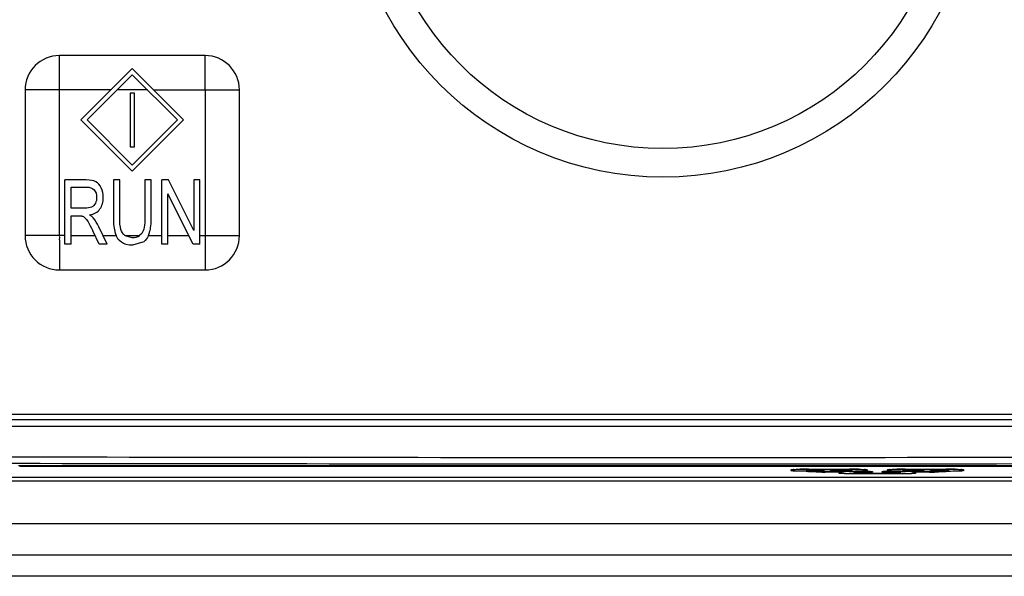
# Model space of a CAD drawing. Header units: millimetres. Extents: x 0 to 3364, y 0 to 2378.
# Tile 18 of 32: x 1471 to 1517, y 1289 to 1315. Entities that reach past the tile are written whole.
import ezdxf

# ---------------------------------------------------------------- set-up
doc = ezdxf.new("R2010")
doc.units = ezdxf.units.MM
doc.header["$LTSCALE"] = 185.02
doc.layers.add('00_COMPONENTS', color=7, linetype='CONTINUOUS')

msp = doc.modelspace()

# ---------------------------------------------------------------- linework, layer by layer
at = {"layer": '00_COMPONENTS', "color": 9, "linetype": 'CONTINUOUS'}
for p, q in [((1472.471, 1305.354), (1472.471, 1313.755)), ((1474.88, 1312.154), (1472.471, 1312.154)), ((1476.58, 1312.154), (1475.163, 1312.154)), ((1476.863, 1312.154), (1480.872, 1312.154)), ((1479.271, 1312.154), (1479.271, 1303.754)), ((1472.719, 1305.354), (1470.871, 1305.354)), ((1473.017, 1305.354), (1474.136, 1305.354)), ((1474.51, 1305.354), (1475.117, 1305.354)), ((1475.536, 1305.354), (1476.214, 1305.354)), ((1476.625, 1305.354), (1477.251, 1305.354)), ((1477.536, 1305.354), (1478.518, 1305.354)), ((1479.024, 1305.354), (1479.271, 1305.354)), ((1533.805, 1296.454), (1467.438, 1296.454)), ((1506.596, 1294.385), (1506.596, 1294.43)), ((1506.997, 1294.455), (1507.025, 1294.455)), ((1507.346, 1294.354), (1507.346, 1294.356)), ((1507.396, 1294.43), (1507.396, 1294.385)), ((1507.423, 1294.459), (1507.434, 1294.459)), ((1509.309, 1294.431), (1507.434, 1294.431)), ((1507.809, 1294.384), (1507.825, 1294.384)), ((1508.146, 1294.372), (1508.146, 1294.354)), ((1508.151, 1294.353), (1508.167, 1294.353)), ((1508.184, 1294.325), (1508.184, 1294.353)), ((1508.97, 1294.325), (1508.184, 1294.325)), ((1508.446, 1294.356), (1508.446, 1294.384)), ((1509.309, 1294.356), (1508.446, 1294.356)), ((1508.846, 1294.265), (1508.846, 1294.309)), ((1509.309, 1294.431), (1509.309, 1294.459)), ((1509.309, 1294.459), (1509.32, 1294.459)), ((1509.309, 1294.356), (1509.309, 1294.384)), ((1509.346, 1294.385), (1509.346, 1294.43)), ((1509.646, 1294.309), (1509.646, 1294.265)), ((1509.684, 1294.311), (1509.684, 1294.353)), ((1510.059, 1294.311), (1509.684, 1294.311)), ((1509.684, 1294.236), (1509.684, 1294.264)), ((1511.559, 1294.236), (1509.684, 1294.236)), ((1510.059, 1294.311), (1510.059, 1294.353)), ((1510.059, 1294.353), (1510.075, 1294.353)), ((1510.146, 1294.43), (1510.146, 1294.385)), ((1510.396, 1294.341), (1510.396, 1294.323)), ((1510.846, 1294.323), (1510.846, 1294.341)), ((1510.942, 1294.349), (1510.949, 1294.349)), ((1511.096, 1294.385), (1511.096, 1294.43)), ((1511.172, 1294.353), (1511.184, 1294.353)), ((1511.184, 1294.311), (1511.184, 1294.353)), ((1511.559, 1294.311), (1511.184, 1294.311)), ((1511.497, 1294.455), (1511.525, 1294.455)), ((1511.559, 1294.311), (1511.559, 1294.353)), ((1511.559, 1294.236), (1511.559, 1294.264)), ((1511.596, 1294.265), (1511.596, 1294.309)), ((1511.896, 1294.43), (1511.896, 1294.385)), ((1511.923, 1294.459), (1511.934, 1294.459)), ((1513.809, 1294.431), (1511.934, 1294.431)), ((1511.934, 1294.356), (1511.934, 1294.384)), ((1512.796, 1294.356), (1511.934, 1294.356)), ((1513.059, 1294.325), (1512.273, 1294.325)), ((1512.396, 1294.309), (1512.396, 1294.265)), ((1512.796, 1294.384), (1512.796, 1294.356)), ((1513.059, 1294.325), (1513.059, 1294.353)), ((1513.096, 1294.354), (1513.096, 1294.372)), ((1513.192, 1294.381), (1513.199, 1294.381)), ((1513.422, 1294.384), (1513.434, 1294.384)), ((1513.809, 1294.431), (1513.809, 1294.459)), ((1513.809, 1294.459), (1513.82, 1294.459)), ((1513.846, 1294.385), (1513.846, 1294.43)), ((1513.896, 1294.356), (1513.896, 1294.354)), ((1514.646, 1294.43), (1514.646, 1294.385)), ((1547.763, 1293.894), (1453.479, 1293.894)), ((1547.763, 1291.905), (1453.479, 1291.905)), ((1550.57, 1290.453), (1450.673, 1290.453)), ((1550.57, 1289.459), (1450.673, 1289.459))]:
    msp.add_line(p, q, dxfattribs=at)
at = {"layer": '00_COMPONENTS', "color": 7, "linetype": 'CONTINUOUS'}
for p, q in [((1479.271, 1313.754), (1472.471, 1313.754)), ((1473.48, 1310.754), (1475.871, 1313.146)), ((1475.871, 1313.146), (1478.263, 1310.754)), ((1475.871, 1312.863), (1473.763, 1310.754)), ((1477.98, 1310.754), (1475.871, 1312.863)), ((1470.871, 1312.154), (1470.871, 1305.354)), ((1480.871, 1305.354), (1480.871, 1312.154)), ((1475.771, 1312.004), (1475.771, 1309.504)), ((1475.971, 1312.004), (1475.771, 1312.004)), ((1475.971, 1309.504), (1475.971, 1312.004)), ((1473.48, 1310.754), (1475.871, 1308.363)), ((1475.871, 1308.646), (1473.763, 1310.754)), ((1477.98, 1310.754), (1475.871, 1308.646)), ((1475.871, 1308.363), (1478.263, 1310.754)), ((1475.771, 1309.504), (1475.971, 1309.504)), ((1472.719, 1304.954), (1472.719, 1307.954)), ((1473.716, 1307.954), (1472.719, 1307.954)), ((1474.989, 1307.954), (1474.989, 1306.221)), ((1475.286, 1307.954), (1474.989, 1307.954)), ((1475.286, 1306.223), (1475.286, 1307.954)), ((1476.461, 1307.954), (1476.461, 1306.223)), ((1476.758, 1307.954), (1476.461, 1307.954)), ((1476.758, 1306.221), (1476.758, 1307.954)), ((1477.251, 1304.954), (1477.251, 1307.954)), ((1477.556, 1307.954), (1477.251, 1307.954)), ((1478.738, 1305.599), (1477.556, 1307.954)), ((1478.738, 1307.954), (1478.738, 1305.599)), ((1479.024, 1307.954), (1478.738, 1307.954)), ((1479.024, 1304.954), (1479.024, 1307.954)), ((1473.017, 1306.63), (1473.017, 1307.623)), ((1473.017, 1307.623), (1473.729, 1307.623)), ((1477.536, 1304.954), (1477.536, 1307.312)), ((1478.718, 1304.954), (1477.536, 1307.312)), ((1473.657, 1306.63), (1473.017, 1306.63)), ((1473.017, 1304.954), (1473.017, 1306.286)), ((1473.017, 1306.286), (1473.362, 1306.286)), ((1474.702, 1304.954), (1474.31, 1305.771)), ((1474.327, 1304.954), (1474.03, 1305.578)), ((1475.074, 1305.468), (1475.117, 1305.354)), ((1475.536, 1305.354), (1475.853, 1305.261)), ((1476.321, 1305.46), (1476.214, 1305.354)), ((1476.625, 1305.354), (1476.681, 1305.503)), ((1473.017, 1304.954), (1472.719, 1304.954)), ((1474.702, 1304.954), (1474.327, 1304.954)), ((1476.404, 1305.069), (1475.879, 1304.903)), ((1477.536, 1304.954), (1477.251, 1304.954)), ((1479.024, 1304.954), (1478.718, 1304.954)), ((1472.471, 1303.754), (1479.271, 1303.754)), ((1533.721, 1297.004), (1467.521, 1297.004)), ((1533.821, 1296.754), (1467.421, 1296.754)), ((1530.671, 1294.611), (1470.571, 1294.611)), ((1470.621, 1294.604), (1530.621, 1294.604)), ((1506.638, 1294.438), (1506.656, 1294.44)), ((1506.656, 1294.44), (1506.706, 1294.444)), ((1507.185, 1294.458), (1507.36, 1294.459)), ((1507.27, 1294.458), (1507.291, 1294.428)), ((1507.36, 1294.459), (1509.309, 1294.459)), ((1507.391, 1294.385), (1507.434, 1294.384)), ((1507.434, 1294.384), (1507.809, 1294.384)), ((1508.141, 1294.354), (1508.184, 1294.353)), ((1508.184, 1294.353), (1508.446, 1294.353)), ((1508.446, 1294.384), (1509.309, 1294.384)), ((1508.89, 1294.318), (1508.907, 1294.32)), ((1508.97, 1294.324), (1508.987, 1294.325)), ((1508.97, 1294.325), (1508.987, 1294.325)), ((1509.309, 1294.459), (1509.373, 1294.459)), ((1509.309, 1294.353), (1510.059, 1294.353)), ((1509.455, 1294.432), (1509.472, 1294.458)), ((1509.511, 1294.351), (1509.541, 1294.308)), ((1509.684, 1294.264), (1511.559, 1294.264)), ((1510.059, 1294.353), (1510.167, 1294.352)), ((1510.167, 1294.352), (1510.268, 1294.35)), ((1510.877, 1294.345), (1510.899, 1294.347)), ((1510.899, 1294.347), (1510.948, 1294.349)), ((1511.11, 1294.352), (1511.184, 1294.353)), ((1511.138, 1294.438), (1511.156, 1294.44)), ((1511.156, 1294.44), (1511.206, 1294.444)), ((1511.184, 1294.353), (1511.934, 1294.353)), ((1511.685, 1294.458), (1511.86, 1294.459)), ((1511.705, 1294.312), (1511.732, 1294.353)), ((1511.77, 1294.458), (1511.791, 1294.428)), ((1511.86, 1294.459), (1513.809, 1294.459)), ((1511.934, 1294.384), (1512.796, 1294.384)), ((1512.273, 1294.325), (1512.255, 1294.325)), ((1512.335, 1294.32), (1512.353, 1294.318)), ((1512.796, 1294.353), (1513.059, 1294.353)), ((1513.127, 1294.377), (1513.149, 1294.378)), ((1513.145, 1294.362), (1513.178, 1294.38)), ((1513.149, 1294.378), (1513.198, 1294.381)), ((1513.434, 1294.384), (1513.809, 1294.384)), ((1513.809, 1294.459), (1513.873, 1294.459)), ((1513.955, 1294.432), (1513.972, 1294.458)), ((1468.221, 1294.084), (1533.021, 1294.084))]:
    msp.add_line(p, q, dxfattribs=at)
for points in [[(1506.706, 1294.444), (1506.785, 1294.448), (1506.893, 1294.452), (1507.027, 1294.455), (1507.185, 1294.458)], [(1507.291, 1294.428), (1507.311, 1294.412), (1507.353, 1294.391), (1507.391, 1294.385)], [(1507.809, 1294.384), (1507.917, 1294.383), (1508.018, 1294.381)], [(1508.018, 1294.381), (1508.085, 1294.379), (1508.111, 1294.377)], [(1508.063, 1294.38), (1508.103, 1294.36), (1508.141, 1294.354)], [(1509.309, 1294.384), (1509.355, 1294.385), (1509.395, 1294.393)], [(1509.373, 1294.459), (1509.549, 1294.458), (1509.707, 1294.456), (1509.841, 1294.452), (1509.95, 1294.449), (1510.032, 1294.444)], [(1509.395, 1294.393), (1509.436, 1294.415), (1509.455, 1294.432)], [(1509.541, 1294.308), (1509.561, 1294.292), (1509.603, 1294.271), (1509.641, 1294.265), (1509.684, 1294.264), (1509.684, 1294.264)], [(1510.032, 1294.444), (1510.085, 1294.44), (1510.102, 1294.438)], [(1510.268, 1294.35), (1510.335, 1294.347), (1510.361, 1294.346)], [(1510.948, 1294.349), (1511.019, 1294.351), (1511.11, 1294.352)], [(1511.206, 1294.444), (1511.285, 1294.448), (1511.393, 1294.452), (1511.527, 1294.455), (1511.685, 1294.458)], [(1511.559, 1294.264), (1511.605, 1294.265), (1511.645, 1294.273)], [(1511.645, 1294.273), (1511.686, 1294.295), (1511.705, 1294.312)], [(1511.791, 1294.428), (1511.811, 1294.412), (1511.853, 1294.391), (1511.891, 1294.385), (1511.934, 1294.384), (1511.934, 1294.384)], [(1513.059, 1294.353), (1513.105, 1294.354), (1513.145, 1294.362)], [(1513.198, 1294.381), (1513.269, 1294.382), (1513.36, 1294.384), (1513.434, 1294.384)], [(1513.809, 1294.384), (1513.855, 1294.385), (1513.895, 1294.393)], [(1513.873, 1294.459), (1514.049, 1294.458), (1514.207, 1294.456), (1514.341, 1294.452), (1514.45, 1294.449), (1514.532, 1294.444)], [(1513.895, 1294.393), (1513.936, 1294.415), (1513.955, 1294.432)], [(1514.532, 1294.444), (1514.585, 1294.44), (1514.602, 1294.438)]]:
    msp.add_lwpolyline(points, dxfattribs=at)
for radius in [14.671, 13.339]:
    msp.add_circle((1500.621, 1322.754), radius, dxfattribs=at)
for centre, start, end in [((1472.472, 1312.153), 90.0355, 179.968), ((1479.27, 1312.153), 0.0355, 89.968), ((1472.472, 1305.355), 180.0355, 269.968), ((1479.27, 1305.355), 270.0355, 359.968)]:
    msp.add_arc(centre, 1.601, start, end, dxfattribs=at)
at = {"layer": '00_COMPONENTS', "color": 9, "linetype": 'CONTINUOUS'}
for centre, radius, start, end in [((1500.621, 18468.661), 17173.954, 269.8892389, 270.1107611), ((1500.621, 18451.911), 17156.904, 269.8891834, 270.1108166), ((1506.877, 1291.659), 2.791, 93.4518, 93.7018), ((1506.908, 1291.132), 3.318, 93.1731, 93.4506), ((1507.392, 1275.448), 19.011, 90.3874, 91.1053), ((1507.433, 1270.937), 23.522, 90.0246, 90.413), ((1507.395, 1294.578), 0.147, 235.3755, 240.1297), ((1508.092, 1310.553), 16.228, 268.8452, 268.9818), ((1508.174, 1315.963), 21.638, 269.0188, 269.8288), ((1507.819, 1286.386), 7.998, 88.8199, 89.9583), ((1507.867, 1288.833), 5.551, 88.549, 88.7934), ((1508.182, 1317.668), 23.343, 269.8211, 270.0038), ((1508.184, 1295.331), 0.979, 269.0007, 270.0019), ((1509.309, 1270.744), 23.716, 89.5966, 89.9735), ((1509.348, 1294.578), 0.147, 299.8705, 304.7314), ((1509.336, 1274.346), 20.113, 88.9196, 89.6027), ((1509.645, 1294.414), 0.149, 204.8473, 209.8828), ((1509.418, 1279.091), 15.367, 88.7634, 88.8891), ((1509.837, 1291.175), 3.276, 86.5383, 86.7998), ((1509.869, 1291.719), 2.73, 86.2381, 86.5389), ((1510.069, 1286.355), 7.998, 88.8199, 89.9583), ((1510.117, 1288.801), 5.551, 88.549, 88.7934), ((1510.395, 1294.47), 0.147, 236.8341, 240.1315), ((1511.021, 1292.073), 2.277, 91.9785, 93.0552), ((1510.848, 1294.47), 0.147, 299.8677, 303.1083), ((1511.094, 1290.036), 4.316, 91.4366, 91.9267), ((1511.122, 1288.949), 5.403, 91.2932, 91.4493), ((1511.172, 1286.509), 7.843, 90.0013, 91.2564), ((1511.377, 1291.659), 2.791, 93.4518, 93.7018), ((1511.408, 1291.132), 3.318, 93.1731, 93.4506), ((1511.892, 1275.448), 19.011, 90.3874, 91.1053), ((1511.599, 1294.413), 0.147, 326.19, 332.6989), ((1511.933, 1270.937), 23.522, 90.0246, 90.413), ((1511.895, 1294.578), 0.147, 235.3755, 240.1297), ((1513.059, 1318.074), 23.749, 269.9995, 270.1695), ((1513.08, 1314.81), 20.485, 270.1373, 271.0036), ((1513.271, 1292.105), 2.277, 91.9785, 93.0552), ((1513.344, 1290.067), 4.316, 91.4366, 91.9267), ((1513.372, 1288.98), 5.403, 91.2932, 91.4493), ((1513.422, 1286.541), 7.843, 90.0013, 91.2564), ((1513.15, 1310.583), 16.258, 271.0183, 271.1517), ((1513.809, 1270.744), 23.716, 89.5966, 89.9735), ((1513.848, 1294.578), 0.147, 299.8705, 304.7314), ((1513.836, 1274.346), 20.113, 88.9196, 89.6027), ((1513.918, 1279.091), 15.367, 88.7634, 88.8891), ((1514.337, 1291.175), 3.276, 86.5383, 86.7998), ((1514.369, 1291.719), 2.73, 86.2381, 86.5389)]:
    msp.add_arc(centre, radius, start, end, dxfattribs=at)
for points, knots in [([(1479.271, 1312.154), (1479.284, 1312.167), (1479.263, 1312.211), (1479.275, 1312.279), (1479.27, 1312.37), (1479.272, 1312.476), (1479.271, 1312.619), (1479.271, 1312.795), (1479.271, 1313.005), (1479.271, 1313.211), (1479.271, 1313.381), (1479.271, 1313.513), (1479.272, 1313.593), (1479.271, 1313.653), (1479.274, 1313.698), (1479.265, 1313.723), (1479.278, 1313.754), (1479.271, 1313.754)], [0, 0, 0, 0, 0.033984, 0.067386, 0.134559, 0.201514, 0.268252, 0.400892, 0.532174, 0.661658, 0.788401, 0.850059, 0.909598, 0.938032, 0.964508, 0.988262, 1, 1, 1, 1]), ([(1472.471, 1312.154), (1472.459, 1312.167), (1472.415, 1312.146), (1472.347, 1312.158), (1472.256, 1312.153), (1472.149, 1312.155), (1472.007, 1312.154), (1471.831, 1312.154), (1471.621, 1312.154), (1471.414, 1312.154), (1471.244, 1312.154), (1471.112, 1312.154), (1471.032, 1312.155), (1470.972, 1312.154), (1470.927, 1312.157), (1470.902, 1312.148), (1470.871, 1312.16), (1470.871, 1312.154)], [0, 0, 0, 0, 0.033984, 0.067386, 0.134559, 0.201514, 0.268252, 0.400892, 0.532174, 0.661658, 0.788401, 0.850059, 0.909598, 0.938032, 0.964508, 0.988262, 1, 1, 1, 1]), ([(1472.471, 1305.354), (1472.458, 1305.342), (1472.479, 1305.298), (1472.467, 1305.23), (1472.473, 1305.139), (1472.471, 1305.032), (1472.471, 1304.89), (1472.471, 1304.714), (1472.471, 1304.504), (1472.471, 1304.297), (1472.471, 1304.127), (1472.471, 1303.995), (1472.471, 1303.915), (1472.472, 1303.855), (1472.469, 1303.81), (1472.477, 1303.785), (1472.465, 1303.754), (1472.471, 1303.754)], [0, 0, 0, 0, 0.033984, 0.067386, 0.134559, 0.201514, 0.268252, 0.400892, 0.532174, 0.661658, 0.788401, 0.850059, 0.909598, 0.938032, 0.964508, 0.988262, 1, 1, 1, 1]), ([(1479.271, 1305.354), (1479.284, 1305.341), (1479.328, 1305.362), (1479.396, 1305.35), (1479.487, 1305.356), (1479.593, 1305.354), (1479.736, 1305.354), (1479.912, 1305.354), (1480.122, 1305.354), (1480.328, 1305.354), (1480.498, 1305.354), (1480.63, 1305.354), (1480.71, 1305.354), (1480.77, 1305.355), (1480.815, 1305.352), (1480.84, 1305.36), (1480.871, 1305.348), (1480.871, 1305.354)], [0, 0, 0, 0, 0.033984, 0.067386, 0.134559, 0.201514, 0.268252, 0.400892, 0.532174, 0.661658, 0.788401, 0.850059, 0.909598, 0.938032, 0.964508, 0.988262, 1, 1, 1, 1]), ([(1506.596, 1294.43), (1506.596, 1294.432), (1506.609, 1294.435), (1506.637, 1294.44), (1506.672, 1294.442), (1506.697, 1294.444)], [0, 0, 0, 0, 0.071956, 0.26238, 1, 1, 1, 1]), ([(1506.694, 1294.372), (1506.67, 1294.373), (1506.636, 1294.375), (1506.608, 1294.381), (1506.596, 1294.383), (1506.596, 1294.385)], [0, 0, 0, 0, 0.7375, 0.927811, 1, 1, 1, 1]), ([(1507.346, 1294.356), (1507.28, 1294.357), (1507.063, 1294.359), (1506.845, 1294.362), (1506.694, 1294.372)], [0, 0, 0, 0, 0.305062, 1, 1, 1, 1]), ([(1506.725, 1294.446), (1506.743, 1294.447), (1506.834, 1294.451), (1506.925, 1294.453), (1506.997, 1294.455)], [0, 0, 0, 0, 0.205652, 1, 1, 1, 1]), ([(1507.458, 1294.339), (1507.442, 1294.34), (1507.415, 1294.342), (1507.378, 1294.345), (1507.36, 1294.349), (1507.346, 1294.351), (1507.346, 1294.354)], [0, 0, 0, 0, 0.426803, 0.738005, 0.928612, 1, 1, 1, 1]), ([(1507.401, 1294.431), (1507.399, 1294.43), (1507.399, 1294.43), (1507.396, 1294.43), (1507.396, 1294.43)], [0, 0, 0, 0, 0.735113, 1, 1, 1, 1]), ([(1507.396, 1294.385), (1507.396, 1294.385), (1507.399, 1294.385), (1507.4, 1294.385), (1507.401, 1294.385)], [0, 0, 0, 0, 0.260959, 1, 1, 1, 1]), ([(1507.434, 1294.431), (1507.425, 1294.431), (1507.414, 1294.431), (1507.402, 1294.431), (1507.401, 1294.431)], [0, 0, 0, 0, 0.822637, 1, 1, 1, 1]), ([(1507.401, 1294.385), (1507.403, 1294.385), (1507.414, 1294.384), (1507.425, 1294.384), (1507.434, 1294.384)], [0, 0, 0, 0, 0.179412, 1, 1, 1, 1]), ([(1507.765, 1294.329), (1507.734, 1294.329), (1507.632, 1294.332), (1507.53, 1294.335), (1507.458, 1294.339)], [0, 0, 0, 0, 0.297107, 1, 1, 1, 1]), ([(1508.007, 1294.382), (1508.015, 1294.382), (1508.044, 1294.381), (1508.072, 1294.38), (1508.092, 1294.379)], [0, 0, 0, 0, 0.285392, 1, 1, 1, 1]), ([(1508.092, 1294.379), (1508.106, 1294.378), (1508.118, 1294.373), (1508.146, 1294.377), (1508.146, 1294.372)], [0, 0, 0, 0, 0.739674, 1, 1, 1, 1]), ([(1508.146, 1294.354), (1508.146, 1294.354), (1508.149, 1294.354), (1508.15, 1294.353), (1508.151, 1294.353)], [0, 0, 0, 0, 0.260959, 1, 1, 1, 1]), ([(1508.846, 1294.309), (1508.846, 1294.314), (1508.875, 1294.315), (1508.888, 1294.319), (1508.902, 1294.32)], [0, 0, 0, 0, 0.263555, 1, 1, 1, 1]), ([(1508.858, 1294.26), (1508.855, 1294.261), (1508.851, 1294.262), (1508.846, 1294.264), (1508.846, 1294.265)], [0, 0, 0, 0, 0.703888, 1, 1, 1, 1]), ([(1508.958, 1294.25), (1508.947, 1294.251), (1508.913, 1294.253), (1508.879, 1294.256), (1508.858, 1294.26)], [0, 0, 0, 0, 0.341526, 1, 1, 1, 1]), ([(1509.684, 1294.236), (1509.611, 1294.236), (1509.37, 1294.237), (1509.127, 1294.24), (1508.958, 1294.25)], [0, 0, 0, 0, 0.298905, 1, 1, 1, 1]), ([(1509.346, 1294.43), (1509.346, 1294.434), (1509.326, 1294.427), (1509.318, 1294.431), (1509.309, 1294.431)], [0, 0, 0, 0, 0.291516, 1, 1, 1, 1]), ([(1509.309, 1294.384), (1509.319, 1294.384), (1509.33, 1294.384), (1509.342, 1294.385), (1509.344, 1294.385)], [0, 0, 0, 0, 0.839032, 1, 1, 1, 1]), ([(1510.034, 1294.371), (1509.989, 1294.368), (1509.748, 1294.358), (1509.506, 1294.356), (1509.309, 1294.356)], [0, 0, 0, 0, 0.183688, 1, 1, 1, 1]), ([(1509.344, 1294.385), (1509.344, 1294.385), (1509.345, 1294.385), (1509.346, 1294.385), (1509.346, 1294.385)], [0, 0, 0, 0, 0.733503, 1, 1, 1, 1]), ([(1509.684, 1294.311), (1509.675, 1294.311), (1509.667, 1294.307), (1509.646, 1294.313), (1509.646, 1294.309)], [0, 0, 0, 0, 0.703796, 1, 1, 1, 1]), ([(1509.646, 1294.265), (1509.646, 1294.265), (1509.649, 1294.265), (1509.65, 1294.264), (1509.651, 1294.264)], [0, 0, 0, 0, 0.260959, 1, 1, 1, 1]), ([(1509.651, 1294.264), (1509.653, 1294.264), (1509.664, 1294.264), (1509.675, 1294.264), (1509.684, 1294.264)], [0, 0, 0, 0, 0.179412, 1, 1, 1, 1]), ([(1509.749, 1294.455), (1509.775, 1294.454), (1509.865, 1294.452), (1509.956, 1294.449), (1510.019, 1294.445)], [0, 0, 0, 0, 0.291304, 1, 1, 1, 1]), ([(1510.134, 1294.381), (1510.129, 1294.379), (1510.096, 1294.375), (1510.062, 1294.372), (1510.034, 1294.371)], [0, 0, 0, 0, 0.157609, 1, 1, 1, 1]), ([(1510.049, 1294.444), (1510.073, 1294.442), (1510.107, 1294.44), (1510.134, 1294.435), (1510.146, 1294.432), (1510.146, 1294.43)], [0, 0, 0, 0, 0.737502, 0.927778, 1, 1, 1, 1]), ([(1510.257, 1294.313), (1510.242, 1294.313), (1510.176, 1294.311), (1510.11, 1294.311), (1510.059, 1294.311)], [0, 0, 0, 0, 0.227637, 1, 1, 1, 1]), ([(1510.146, 1294.385), (1510.146, 1294.384), (1510.141, 1294.382), (1510.137, 1294.381), (1510.134, 1294.381)], [0, 0, 0, 0, 0.294647, 1, 1, 1, 1]), ([(1510.257, 1294.35), (1510.265, 1294.35), (1510.294, 1294.349), (1510.322, 1294.348), (1510.342, 1294.347)], [0, 0, 0, 0, 0.285392, 1, 1, 1, 1]), ([(1510.396, 1294.323), (1510.396, 1294.319), (1510.377, 1294.321), (1510.356, 1294.315), (1510.309, 1294.315), (1510.276, 1294.314), (1510.257, 1294.313)], [0, 0, 0, 0, 0.069616, 0.266968, 0.582856, 1, 1, 1, 1]), ([(1510.342, 1294.347), (1510.356, 1294.347), (1510.368, 1294.342), (1510.396, 1294.346), (1510.396, 1294.341)], [0, 0, 0, 0, 0.739674, 1, 1, 1, 1]), ([(1510.846, 1294.341), (1510.846, 1294.346), (1510.874, 1294.342), (1510.886, 1294.347), (1510.899, 1294.347)], [0, 0, 0, 0, 0.260096, 1, 1, 1, 1]), ([(1510.911, 1294.316), (1510.895, 1294.316), (1510.881, 1294.322), (1510.846, 1294.317), (1510.846, 1294.323)], [0, 0, 0, 0, 0.739429, 1, 1, 1, 1]), ([(1511.184, 1294.311), (1511.166, 1294.311), (1511.1, 1294.311), (1511.034, 1294.312), (1510.985, 1294.313)], [0, 0, 0, 0, 0.265818, 1, 1, 1, 1]), ([(1511.096, 1294.43), (1511.096, 1294.432), (1511.109, 1294.435), (1511.137, 1294.44), (1511.172, 1294.442), (1511.197, 1294.444)], [0, 0, 0, 0, 0.071956, 0.26238, 1, 1, 1, 1]), ([(1511.208, 1294.371), (1511.192, 1294.372), (1511.165, 1294.374), (1511.128, 1294.377), (1511.11, 1294.381), (1511.096, 1294.383), (1511.096, 1294.385)], [0, 0, 0, 0, 0.426803, 0.738005, 0.928612, 1, 1, 1, 1]), ([(1511.934, 1294.356), (1511.861, 1294.356), (1511.62, 1294.358), (1511.377, 1294.361), (1511.208, 1294.371)], [0, 0, 0, 0, 0.298905, 1, 1, 1, 1]), ([(1511.225, 1294.446), (1511.243, 1294.447), (1511.334, 1294.451), (1511.425, 1294.453), (1511.497, 1294.455)], [0, 0, 0, 0, 0.205652, 1, 1, 1, 1]), ([(1511.596, 1294.309), (1511.596, 1294.313), (1511.576, 1294.307), (1511.568, 1294.311), (1511.559, 1294.311)], [0, 0, 0, 0, 0.291516, 1, 1, 1, 1]), ([(1511.559, 1294.264), (1511.569, 1294.264), (1511.58, 1294.264), (1511.592, 1294.264), (1511.594, 1294.264)], [0, 0, 0, 0, 0.839032, 1, 1, 1, 1]), ([(1512.284, 1294.25), (1512.239, 1294.248), (1511.998, 1294.238), (1511.756, 1294.236), (1511.559, 1294.236)], [0, 0, 0, 0, 0.183688, 1, 1, 1, 1]), ([(1511.594, 1294.264), (1511.594, 1294.265), (1511.595, 1294.265), (1511.596, 1294.265), (1511.596, 1294.265)], [0, 0, 0, 0, 0.733503, 1, 1, 1, 1]), ([(1511.901, 1294.431), (1511.899, 1294.43), (1511.899, 1294.43), (1511.896, 1294.43), (1511.896, 1294.43)], [0, 0, 0, 0, 0.735113, 1, 1, 1, 1]), ([(1511.896, 1294.385), (1511.896, 1294.385), (1511.899, 1294.385), (1511.9, 1294.385), (1511.901, 1294.385)], [0, 0, 0, 0, 0.260959, 1, 1, 1, 1]), ([(1511.934, 1294.431), (1511.925, 1294.431), (1511.914, 1294.431), (1511.902, 1294.431), (1511.901, 1294.431)], [0, 0, 0, 0, 0.822637, 1, 1, 1, 1]), ([(1511.901, 1294.385), (1511.903, 1294.385), (1511.914, 1294.384), (1511.925, 1294.384), (1511.934, 1294.384)], [0, 0, 0, 0, 0.179412, 1, 1, 1, 1]), ([(1512.385, 1294.26), (1512.38, 1294.259), (1512.346, 1294.254), (1512.312, 1294.252), (1512.284, 1294.25)], [0, 0, 0, 0, 0.156652, 1, 1, 1, 1]), ([(1512.382, 1294.315), (1512.386, 1294.314), (1512.39, 1294.313), (1512.396, 1294.311), (1512.396, 1294.309)], [0, 0, 0, 0, 0.710331, 1, 1, 1, 1]), ([(1512.396, 1294.265), (1512.396, 1294.264), (1512.391, 1294.261), (1512.388, 1294.261), (1512.385, 1294.26)], [0, 0, 0, 0, 0.295622, 1, 1, 1, 1]), ([(1513.059, 1294.353), (1513.069, 1294.353), (1513.08, 1294.353), (1513.092, 1294.353), (1513.094, 1294.354)], [0, 0, 0, 0, 0.839032, 1, 1, 1, 1]), ([(1513.094, 1294.354), (1513.094, 1294.354), (1513.095, 1294.354), (1513.096, 1294.354), (1513.096, 1294.354)], [0, 0, 0, 0, 0.733503, 1, 1, 1, 1]), ([(1513.096, 1294.372), (1513.096, 1294.377), (1513.124, 1294.373), (1513.136, 1294.378), (1513.149, 1294.379)], [0, 0, 0, 0, 0.260096, 1, 1, 1, 1]), ([(1513.784, 1294.339), (1513.763, 1294.338), (1513.661, 1294.333), (1513.559, 1294.33), (1513.477, 1294.329)], [0, 0, 0, 0, 0.198721, 1, 1, 1, 1]), ([(1513.896, 1294.354), (1513.896, 1294.351), (1513.882, 1294.349), (1513.865, 1294.345), (1513.827, 1294.342), (1513.8, 1294.34), (1513.784, 1294.339)], [0, 0, 0, 0, 0.071296, 0.261991, 0.573224, 1, 1, 1, 1]), ([(1513.846, 1294.43), (1513.846, 1294.434), (1513.826, 1294.427), (1513.818, 1294.431), (1513.809, 1294.431)], [0, 0, 0, 0, 0.291516, 1, 1, 1, 1]), ([(1513.809, 1294.384), (1513.819, 1294.384), (1513.83, 1294.384), (1513.842, 1294.385), (1513.844, 1294.385)], [0, 0, 0, 0, 0.839032, 1, 1, 1, 1]), ([(1513.844, 1294.385), (1513.844, 1294.385), (1513.845, 1294.385), (1513.846, 1294.385), (1513.846, 1294.385)], [0, 0, 0, 0, 0.733503, 1, 1, 1, 1]), ([(1514.548, 1294.372), (1514.509, 1294.369), (1514.292, 1294.359), (1514.074, 1294.357), (1513.896, 1294.356)], [0, 0, 0, 0, 0.179855, 1, 1, 1, 1]), ([(1514.249, 1294.455), (1514.275, 1294.454), (1514.365, 1294.452), (1514.456, 1294.449), (1514.519, 1294.445)], [0, 0, 0, 0, 0.291304, 1, 1, 1, 1]), ([(1514.646, 1294.385), (1514.646, 1294.383), (1514.634, 1294.381), (1514.606, 1294.375), (1514.572, 1294.373), (1514.548, 1294.372)], [0, 0, 0, 0, 0.07209, 0.262488, 1, 1, 1, 1]), ([(1514.549, 1294.444), (1514.573, 1294.442), (1514.607, 1294.44), (1514.634, 1294.435), (1514.646, 1294.432), (1514.646, 1294.43)], [0, 0, 0, 0, 0.737502, 0.927778, 1, 1, 1, 1])]:
    msp.add_open_spline(points, degree=3, knots=knots, dxfattribs=at)
at = {"layer": '00_COMPONENTS', "color": 7, "linetype": 'CONTINUOUS'}
for points in [[(1474.174, 1307.872), (1474.069, 1307.926), (1473.916, 1307.954), (1473.716, 1307.954)], [(1473.729, 1307.623), (1473.894, 1307.623), (1474.017, 1307.576), (1474.094, 1307.485)], [(1474.094, 1307.485), (1474.171, 1307.394), (1474.211, 1307.277), (1474.211, 1307.136)], [(1474.423, 1307.587), (1474.361, 1307.723), (1474.278, 1307.819), (1474.174, 1307.872)], [(1474.518, 1307.136), (1474.518, 1307.299), (1474.485, 1307.451), (1474.423, 1307.587)], [(1474.211, 1307.136), (1474.211, 1307.037), (1474.191, 1306.947), (1474.151, 1306.866)], [(1474.363, 1306.598), (1474.465, 1306.743), (1474.518, 1306.923), (1474.518, 1307.136)], [(1473.976, 1306.685), (1473.899, 1306.649), (1473.792, 1306.63), (1473.657, 1306.63)], [(1473.884, 1306.319), (1474.099, 1306.358), (1474.258, 1306.45), (1474.363, 1306.598)], [(1474.151, 1306.866), (1474.111, 1306.784), (1474.053, 1306.722), (1473.976, 1306.685)], [(1473.362, 1306.286), (1473.439, 1306.286), (1473.494, 1306.28), (1473.527, 1306.27)], [(1473.527, 1306.27), (1473.574, 1306.256), (1473.618, 1306.229), (1473.662, 1306.192)], [(1473.662, 1306.192), (1473.707, 1306.153), (1473.758, 1306.086), (1473.814, 1305.991)], [(1474.063, 1306.169), (1474.022, 1306.219), (1473.962, 1306.268), (1473.884, 1306.319)], [(1474.31, 1305.771), (1474.232, 1305.93), (1474.149, 1306.063), (1474.063, 1306.169)], [(1474.989, 1306.221), (1474.989, 1305.902), (1475.016, 1305.652), (1475.074, 1305.468)], [(1475.34, 1305.646), (1475.303, 1305.769), (1475.286, 1305.961), (1475.286, 1306.223)], [(1476.461, 1306.223), (1476.461, 1305.846), (1476.413, 1305.591), (1476.321, 1305.46)], [(1476.681, 1305.503), (1476.732, 1305.679), (1476.758, 1305.918), (1476.758, 1306.221)], [(1473.814, 1305.991), (1473.87, 1305.896), (1473.943, 1305.759), (1474.03, 1305.578)], [(1475.362, 1305.048), (1475.256, 1305.124), (1475.175, 1305.225), (1475.117, 1305.354)], [(1475.853, 1305.261), (1476.002, 1305.261), (1476.123, 1305.292), (1476.214, 1305.354)], [(1476.625, 1305.354), (1476.572, 1305.242), (1476.498, 1305.147), (1476.404, 1305.069)], [(1475.879, 1304.903), (1475.667, 1304.903), (1475.495, 1304.952), (1475.362, 1305.048)], [(1507.346, 1294.356), (1507.375, 1294.357), (1507.405, 1294.367), (1507.429, 1294.384)], [(1508.987, 1294.325), (1509.036, 1294.328), (1509.085, 1294.337), (1509.132, 1294.351)], [(1512.255, 1294.325), (1512.206, 1294.328), (1512.157, 1294.337), (1512.11, 1294.351)], [(1513.896, 1294.356), (1513.867, 1294.357), (1513.838, 1294.367), (1513.814, 1294.384)]]:
    msp.add_open_spline(points, degree=3, dxfattribs=at)
msp.add_open_spline([(1475.536, 1305.354), (1475.533, 1305.356), (1475.44, 1305.424), (1475.377, 1305.523), (1475.34, 1305.646)], degree=3, knots=[0, 0, 0, 0, 0.031888, 1, 1, 1, 1], dxfattribs=at)
at = {"layer": '00_COMPONENTS', "color": 9, "linetype": 'CONTINUOUS'}
for points in [[(1506.596, 1294.385), (1506.64, 1294.385), (1506.686, 1294.408), (1506.713, 1294.442)], [(1507.321, 1294.405), (1507.299, 1294.418), (1507.279, 1294.438), (1507.266, 1294.46)], [(1507.396, 1294.43), (1507.37, 1294.43), (1507.344, 1294.437), (1507.321, 1294.45)], [(1507.396, 1294.385), (1507.37, 1294.385), (1507.344, 1294.393), (1507.321, 1294.405)], [(1508.146, 1294.354), (1508.118, 1294.354), (1508.089, 1294.363), (1508.065, 1294.378)], [(1508.846, 1294.265), (1508.889, 1294.265), (1508.936, 1294.287), (1508.963, 1294.321)], [(1509.346, 1294.43), (1509.372, 1294.43), (1509.399, 1294.437), (1509.421, 1294.45)], [(1509.346, 1294.385), (1509.372, 1294.385), (1509.399, 1294.393), (1509.421, 1294.405)], [(1509.421, 1294.405), (1509.441, 1294.417), (1509.458, 1294.433), (1509.471, 1294.452)], [(1509.646, 1294.265), (1509.596, 1294.265), (1509.541, 1294.297), (1509.516, 1294.34)], [(1509.646, 1294.309), (1509.61, 1294.309), (1509.571, 1294.325), (1509.544, 1294.349)], [(1510.146, 1294.385), (1510.103, 1294.385), (1510.056, 1294.408), (1510.029, 1294.442)], [(1510.396, 1294.323), (1510.37, 1294.323), (1510.344, 1294.33), (1510.321, 1294.343)], [(1510.846, 1294.323), (1510.872, 1294.323), (1510.899, 1294.33), (1510.921, 1294.343)], [(1510.985, 1294.313), (1510.96, 1294.314), (1510.935, 1294.314), (1510.911, 1294.316)], [(1511.096, 1294.385), (1511.14, 1294.385), (1511.186, 1294.408), (1511.213, 1294.442)], [(1511.596, 1294.309), (1511.633, 1294.309), (1511.672, 1294.325), (1511.699, 1294.35)], [(1511.596, 1294.265), (1511.622, 1294.265), (1511.649, 1294.272), (1511.671, 1294.285)], [(1511.671, 1294.285), (1511.691, 1294.296), (1511.708, 1294.313), (1511.721, 1294.331)], [(1511.821, 1294.405), (1511.799, 1294.418), (1511.779, 1294.438), (1511.766, 1294.46)], [(1511.896, 1294.43), (1511.87, 1294.43), (1511.844, 1294.437), (1511.821, 1294.45)], [(1511.896, 1294.385), (1511.87, 1294.385), (1511.844, 1294.393), (1511.821, 1294.405)], [(1512.396, 1294.265), (1512.353, 1294.265), (1512.306, 1294.287), (1512.279, 1294.321)], [(1513.096, 1294.354), (1513.122, 1294.354), (1513.149, 1294.361), (1513.171, 1294.374)], [(1513.846, 1294.43), (1513.872, 1294.43), (1513.899, 1294.437), (1513.921, 1294.45)], [(1513.846, 1294.385), (1513.872, 1294.385), (1513.899, 1294.393), (1513.921, 1294.405)], [(1513.921, 1294.405), (1513.941, 1294.417), (1513.958, 1294.433), (1513.971, 1294.452)], [(1514.646, 1294.385), (1514.603, 1294.385), (1514.556, 1294.408), (1514.529, 1294.442)]]:
    msp.add_open_spline(points, degree=3, dxfattribs=at)

doc.saveas('drawing.dxf')
